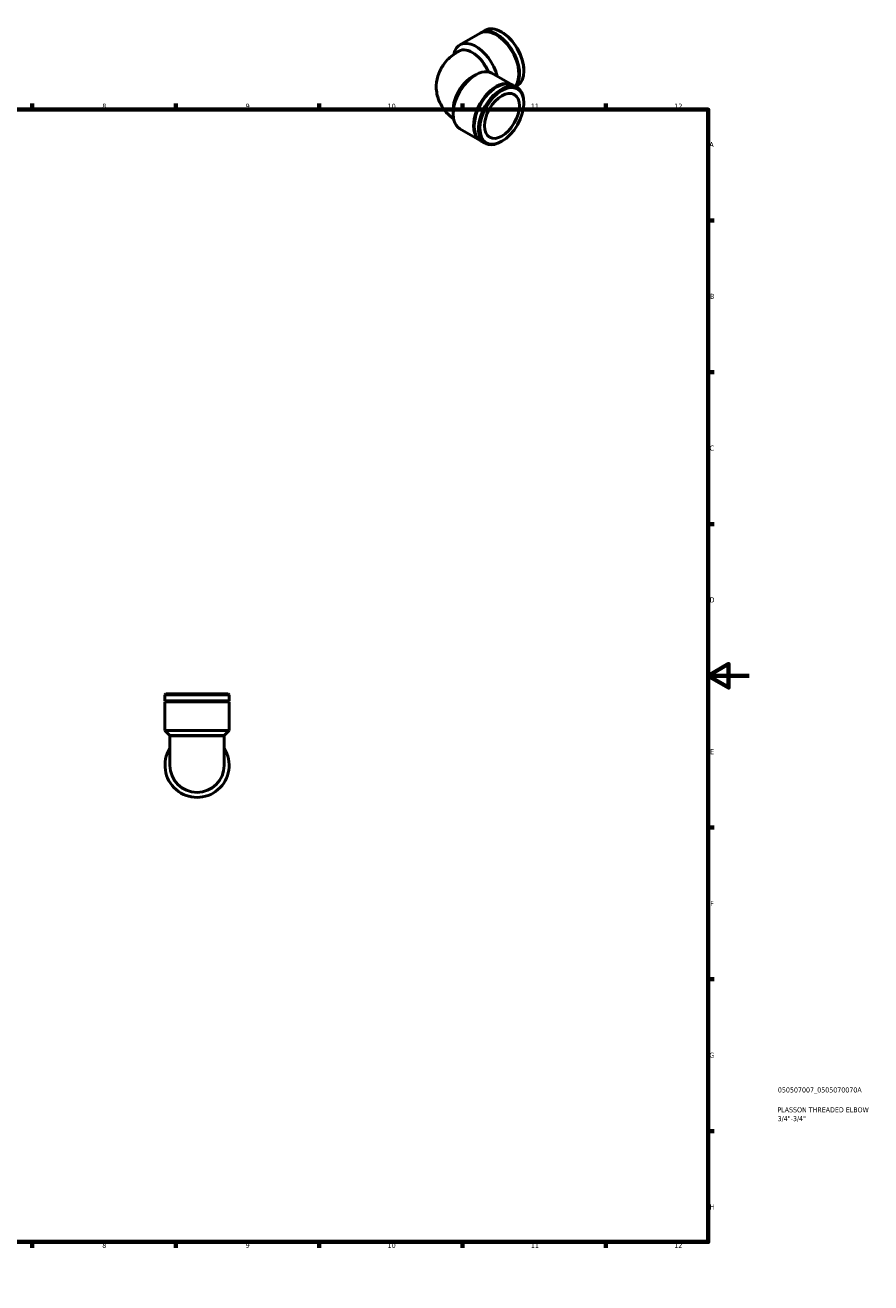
# Model space of a CAD drawing. Header units: millimetres. Extents: x 0 to 901, y 0 to 730.
# Tile 3 of 3: x 487 to 901, y 0 to 615. Entities that reach past the tile are written whole.
import ezdxf

# ---------------------------------------------------------------- set-up
doc = ezdxf.new("R2010")
doc.units = ezdxf.units.MM
for name, color, linetype, lineweight in [('Border (ISO)', 7, 'Continuous', 70), ('Title (ISO)', 7, 'Continuous', 50), ('Visible (ISO)', 7, 'Continuous', 50), ('Visible Narrow (ISO)', 7, 'Continuous', 35)]:
    doc.layers.add(name, color=color, linetype=linetype, lineweight=lineweight)
doc.styles.add('Note Text (ISO)', font='tahoma.ttf')

# ---------------------------------------------------------------- blocks, each defined once
blk = doc.blocks.new('Borders Default Border')
at = {"layer": 'Border (ISO)'}
for p, q in [((70.08, 574), (70.08, 576.9)), ((140.17, 574), (140.17, 576.9)), ((210.25, 574), (210.25, 576.9)), ((280.33, 574), (280.33, 576.9)), ((350.42, 574), (350.42, 576.9)), ((490.58, 574), (490.58, 576.9)), ((560.67, 574), (560.67, 576.9)), ((630.75, 574), (630.75, 576.9)), ((700.83, 574), (700.83, 576.9)), ((770.92, 574), (770.92, 576.9)), ((20, 519.75), (17.1, 519.75)), ((821, 519.75), (823.9, 519.75)), ((20, 445.5), (17.1, 445.5)), ((821, 445.5), (823.9, 445.5)), ((20, 371.25), (17.1, 371.25)), ((821, 371.25), (823.9, 371.25)), ((20, 222.75), (17.1, 222.75)), ((821, 222.75), (823.9, 222.75)), ((20, 148.5), (17.1, 148.5)), ((821, 148.5), (823.9, 148.5)), ((20, 74.25), (17.1, 74.25)), ((821, 74.25), (823.9, 74.25)), ((70.08, 20), (70.08, 17.1)), ((140.17, 20), (140.17, 17.1)), ((210.25, 20), (210.25, 17.1)), ((280.33, 20), (280.33, 17.1)), ((350.42, 20), (350.42, 17.1)), ((490.58, 20), (490.58, 17.1)), ((560.67, 20), (560.67, 17.1)), ((630.75, 20), (630.75, 17.1)), ((700.83, 20), (700.83, 17.1)), ((770.92, 20), (770.92, 17.1))]:
    blk.add_line(p, q, dxfattribs=at)
at = {"layer": 'Border (ISO)', "flags": 128}
for points in [[(420.5, 594), (420.5, 574), (414.73, 584), (426.27, 584), (420.5, 574)], [(20, 20), (20, 574), (821, 574), (821, 20), (20, 20)], [(0, 297), (20, 297), (10, 302.77), (10, 291.23), (20, 297)], [(841, 297), (821, 297), (831, 302.77), (831, 291.23), (821, 297)], [(420.5, 0), (420.5, 20), (414.73, 10), (426.27, 10), (420.5, 20)]]:
    blk.add_lwpolyline(points, dxfattribs=at)
at = {"layer": 'Border (ISO)', "color": 232, "true_color": 0xca0064, "char_height": 2.5, "attachment_point": 7, "style": 'Note Text (ISO)'}
for s, insert in [('1', (34.48, 574.4)), ('2', (104.37, 574.4)), ('3', (174.43, 574.35)), ('4', (244.42, 574.4)), ('5', (314.64, 574.35)), ('6', (384.66, 574.35)), ('7', (454.77, 574.4)), ('8', (524.81, 574.34)), ('9', (594.88, 574.35)), ('10', (664.29, 574.35)), ('11', (734.37, 574.4)), ('12', (804.46, 574.4)), ('A', (17.29, 555.62)), ('A', (821.59, 555.62)), ('B', (17.59, 481.37)), ('B', (821.89, 481.37)), ('C', (17.43, 407.08)), ('C', (821.73, 407.08)), ('D', (17.43, 332.88)), ('D', (821.73, 332.88)), ('E', (17.64, 258.63)), ('E', (821.94, 258.63)), ('F', (17.7, 184.38)), ('F', (822, 184.38)), ('G', (17.31, 110.08)), ('G', (821.61, 110.08)), ('H', (17.44, 35.88)), ('H', (821.74, 35.88)), ('1', (34.48, 17.1)), ('2', (104.37, 17.1)), ('3', (174.43, 17.05)), ('4', (244.42, 17.1)), ('5', (314.64, 17.05)), ('6', (384.66, 17.05)), ('7', (454.77, 17.1)), ('8', (524.81, 17.04)), ('9', (594.88, 17.05)), ('10', (664.29, 17.05)), ('11', (734.37, 17.1)), ('12', (804.46, 17.1))]:
    blk.add_mtext(s, dxfattribs=dict(at, insert=insert))
blk = doc.blocks.new('Title Blocks ISO')
at = {"layer": 'Title (ISO)', "color": 232, "true_color": 0xca0064, "style": 'Note Text (ISO)'}
for tag, p in [('PART_NUMBER_001', (34.08, 73.14)), ('DESCRIPTION_001', (33.84, 63.4)), ('DESCRIPTION_002', (33.93, 59.12))]:
    blk.add_attdef(tag, p, '', height=2.5, dxfattribs=at)

msp = doc.modelspace()

# ---------------------------------------------------------------- linework, layer by layer
at = {"layer": 'Visible (ISO)'}
for p, q in [((699.603, 605.678), (709.538, 611.399)), ((709.892, 611.603), (711.99, 612.811)), ((720.196, 611.821), (719.856, 612.018)), ((698.898, 602.489), (699.101, 602.606)), ((705.685, 590.054), (707.383, 591.04)), ((715.249, 591.834), (725.184, 586.112)), ((730.898, 593.236), (730.898, 592.844)), ((725.537, 585.909), (727.636, 584.7)), ((726.818, 585.171), (727.636, 585.642)), ((696.341, 573.83), (696.341, 571.866)), ((730.898, 577.106), (730.898, 577.499)), ((699.603, 564.664), (709.538, 558.943)), ((709.892, 558.74), (711.99, 557.531)), ((720.196, 558.522), (719.856, 558.325)), ((555.923, 288.179), (555.44, 287.696)), ((586.793, 287.696), (555.44, 287.696)), ((555.44, 284.729), (555.44, 287.696)), ((586.793, 284.729), (555.44, 284.729)), ((555.94, 284.479), (555.44, 284.729)), ((555.94, 284.479), (555.44, 284.229)), ((586.793, 284.229), (555.44, 284.229)), ((555.44, 270.179), (555.44, 284.229)), ((555.923, 288.179), (586.31, 288.179)), ((586.293, 284.479), (555.94, 284.479)), ((586.293, 284.479), (586.793, 284.729)), ((586.293, 284.479), (586.793, 284.229)), ((586.31, 288.179), (586.793, 287.696)), ((586.793, 284.729), (586.793, 287.696)), ((586.793, 270.179), (586.793, 284.229)), ((586.793, 270.179), (555.44, 270.179)), ((557.852, 267.767), (555.44, 270.179)), ((584.381, 267.767), (557.852, 267.767)), ((557.852, 267.479), (557.852, 267.767)), ((557.852, 267.479), (557.852, 253.179)), ((584.381, 267.767), (586.793, 270.179)), ((584.381, 267.479), (584.381, 267.767)), ((584.381, 253.179), (584.381, 267.479))]:
    msp.add_line(p, q, dxfattribs=at)
for radius, start, end in [(15.676, 147.795772, 32.204228), (13.264, 180, 0)]:
    msp.add_arc((571.117, 253.179), radius, start, end, dxfattribs=at)
for centre, major_axis, start_param, end_param in [((719.813, 599.227), (-7.823, 13.585), 3.1415927, 6.2831853), ((717.361, 597.815), (-7.823, 13.585), 3.3326108, 6.2831853), ((717.715, 598.018), (-7.823, 13.585), 3.2936868, 6.3056975), ((720.154, 599.423), (-7.582, 13.167), 3.9289245, 5.4958534), ((707.426, 592.094), (-7.823, 13.585), 4.2665164, 6.8626176), ((705.721, 591.112), (-6.619, 11.495), 4.5015161, 6.2831853), ((707.426, 578.249), (7.823, 13.585), 0, 3.1415927), ((705.721, 579.231), (-6.619, -11.495), 3.9289245, 5.4958534), ((717.715, 572.324), (7.823, 13.585), 0, 3.1415927), ((717.361, 572.528), (7.823, 13.585), 6.2606732, 9.4472901), ((719.813, 571.116), (7.823, 13.585), 5.4958534, 10.2121098)]:
    msp.add_ellipse(centre, major_axis=major_axis, ratio=0.5780931, start_param=start_param, end_param=end_param, dxfattribs=at)
for major_axis in [(-7.582, -13.167), (-6.018, -10.45)]:
    msp.add_ellipse((720.154, 570.919), major_axis=major_axis, ratio=0.5780931, dxfattribs=at)
msp.add_open_spline([(696.58, 569.358), (695.312, 570.284), (694.086, 571.363), (691.336, 574.471), (689.9, 576.739), (688.337, 581.409), (687.996, 583.626), (688.151, 587.876), (688.587, 589.893), (690.051, 593.702), (691.117, 595.453), (693.808, 598.8), (695.501, 600.267), (697.797, 601.829), (698.344, 602.17), (698.898, 602.489)], degree=3, knots=[3.2591032, 3.2591032, 3.2591032, 3.2591032, 3.4557519, 3.4557519, 3.7366273, 3.7366273, 3.9479397, 3.9479397, 4.1448523, 4.1448523, 4.3606291, 4.3606291, 4.6296095, 4.6296095, 4.712389, 4.712389, 4.712389, 4.712389], dxfattribs=at)
at = {"layer": 'Visible Narrow (ISO)'}
msp.add_line((584.218, 267.479), (558.016, 267.479), dxfattribs=at)
for centre, major_axis, start_param, end_param in [((705.517, 590.994), (-6.619, 11.495), 4.5152835, 6.2831853), ((705.517, 579.348), (-6.619, -11.495), 3.7200069, 5.7047711)]:
    msp.add_ellipse(centre, major_axis=major_axis, ratio=0.5780931, start_param=start_param, end_param=end_param, dxfattribs=at)

# ---------------------------------------------------------------- block references
msp.add_blockref('Borders Default Border', (0, 0))
msp.add_blockref('Title Blocks ISO', (821, 20)).add_auto_attribs({'PART_NUMBER_001': '050507007_0505070070A', 'DESCRIPTION_001': 'PLASSON THREADED ELBOW', 'DESCRIPTION_002': '3/4"-3/4"'})

doc.saveas('drawing.dxf')
